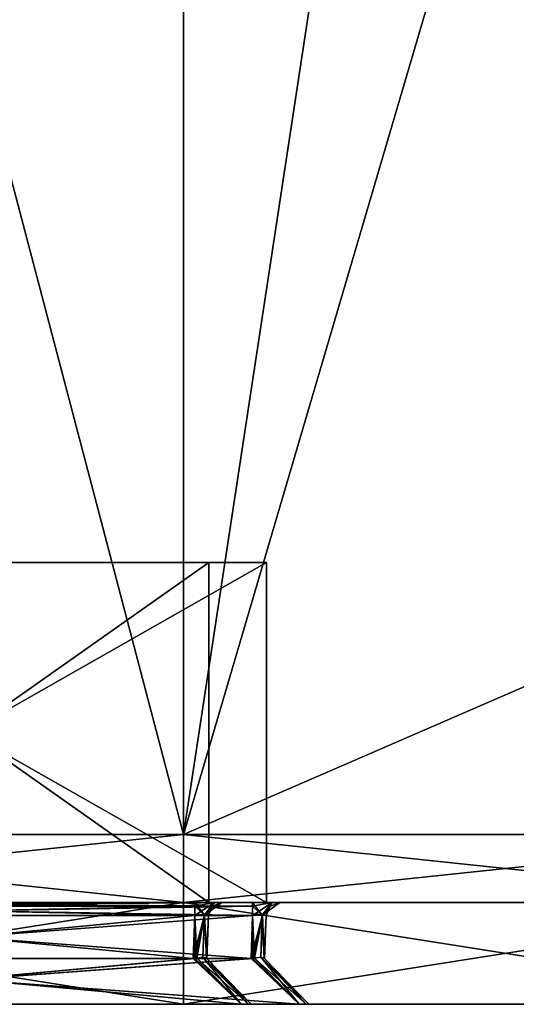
# Model space of a CAD drawing. Header units: millimetres. Extents: x -19 to 152, y -2 to 200.
# Tile 20 of 162: x -2.41 to 4.9, y -1.5 to 12.99. Entities that reach past the tile are written whole.
import ezdxf

# ---------------------------------------------------------------- set-up
doc = ezdxf.new("R2010")
doc.units = ezdxf.units.MM
doc.header["$LTSCALE"] = 65.185185
for name, color, linetype in [('599', 7, 'CONTINUOUS'), ('608', 7, 'CONTINUOUS'), ('609', 7, 'CONTINUOUS'), ('610', 7, 'CONTINUOUS'), ('616', 7, 'CONTINUOUS'), ('617', 7, 'CONTINUOUS'), ('618', 7, 'CONTINUOUS'), ('620', 7, 'CONTINUOUS'), ('621', 7, 'CONTINUOUS'), ('622', 7, 'CONTINUOUS'), ('623', 7, 'CONTINUOUS'), ('625', 7, 'CONTINUOUS'), ('626', 7, 'CONTINUOUS'), ('627', 7, 'CONTINUOUS'), ('629', 7, 'CONTINUOUS'), ('630', 7, 'CONTINUOUS'), ('631', 7, 'CONTINUOUS'), ('632', 7, 'CONTINUOUS'), ('633', 7, 'CONTINUOUS'), ('634', 7, 'CONTINUOUS'), ('635', 7, 'CONTINUOUS'), ('636', 7, 'CONTINUOUS'), ('637', 7, 'CONTINUOUS'), ('638', 7, 'CONTINUOUS'), ('649', 7, 'CONTINUOUS'), ('650', 7, 'CONTINUOUS'), ('651', 7, 'CONTINUOUS'), ('652', 7, 'CONTINUOUS'), ('653', 7, 'CONTINUOUS'), ('657', 7, 'CONTINUOUS'), ('658', 7, 'CONTINUOUS'), ('659', 7, 'CONTINUOUS'), ('660', 7, 'CONTINUOUS'), ('661', 7, 'CONTINUOUS'), ('669', 7, 'CONTINUOUS'), ('670', 7, 'CONTINUOUS'), ('671', 7, 'CONTINUOUS'), ('672', 7, 'CONTINUOUS'), ('675', 7, 'CONTINUOUS'), ('676', 7, 'CONTINUOUS'), ('788', 7, 'CONTINUOUS'), ('789', 7, 'CONTINUOUS'), ('790', 7, 'CONTINUOUS'), ('792', 7, 'CONTINUOUS'), ('793', 7, 'CONTINUOUS'), ('794', 7, 'CONTINUOUS'), ('800', 7, 'CONTINUOUS')]:
    doc.layers.add(name, color=color, linetype=linetype)

msp = doc.modelspace()

# ---------------------------------------------------------------- linework, layer by layer
at = {"layer": '599', "color": 7, "linetype": 'Continuous'}
for points in [[(-9.476, -1.5, -16.411), (0, -1.5, -18.95), (-8.157, -1.5, -8.032), (-9.476, -1.5, -16.411)], [(0, -1.5, 18.95), (-9.476, -1.5, 16.411), (-7.202, -1.5, 8.071), (0, -1.5, 18.95)], [(-8.157, -1.5, -8.032), (0, -1.5, -18.95), (-8.052, -1.5, -8.071), (-8.157, -1.5, -8.032)], [(-8.052, -1.5, -8.071), (0, -1.5, -18.95), (1.702, -1.5, -8.071), (-8.052, -1.5, -8.071)], [(1.702, -1.5, -4.629), (-7.307, -1.5, 4.668), (-8.052, -1.5, -4.629), (1.702, -1.5, -4.629)], [(-7.202, -1.5, 4.629), (-7.307, -1.5, 4.668), (1.702, -1.5, -4.629), (-7.202, -1.5, 4.629)], [(0.852, -1.5, 8.071), (0, -1.5, 18.95), (-7.202, -1.5, 8.071), (0.852, -1.5, 8.071)], [(0.852, -1.5, 4.629), (-7.202, -1.5, 4.629), (1.702, -1.5, -4.629), (0.852, -1.5, 4.629)], [(0, -1.5, -18.95), (9.476, -1.5, -16.411), (1.702, -1.5, -8.071), (0, -1.5, -18.95)], [(9.476, -1.5, 16.411), (0, -1.5, 18.95), (8.712, -1.5, 3.325), (9.476, -1.5, 16.411)], [(8.712, -1.5, 3.325), (0, -1.5, 18.95), (5.833, -1.5, 1.663), (8.712, -1.5, 3.325)], [(5.833, -1.5, 1.663), (0, -1.5, 18.95), (5.833, -1.5, -1.663), (5.833, -1.5, 1.663)], [(5.833, -1.5, -1.663), (0, -1.5, 18.95), (0.996, -1.5, 7.927), (5.833, -1.5, -1.663)], [(0, -1.5, 18.95), (0.852, -1.5, 8.071), (0.957, -1.5, 8.032), (0, -1.5, 18.95)], [(0.996, -1.5, 7.927), (0, -1.5, 18.95), (0.957, -1.5, 8.032), (0.996, -1.5, 7.927)], [(0.957, -1.5, 4.668), (0.852, -1.5, 4.629), (1.702, -1.5, -4.629), (0.957, -1.5, 4.668)], [(0.996, -1.5, 4.773), (0.957, -1.5, 4.668), (1.702, -1.5, -4.629), (0.996, -1.5, 4.773)], [(5.833, -1.5, -1.663), (0.996, -1.5, 7.927), (1.846, -1.5, -4.773), (5.833, -1.5, -1.663)], [(0.996, -1.5, 7.927), (0.996, -1.5, 4.773), (1.702, -1.5, -4.629), (0.996, -1.5, 7.927)], [(1.846, -1.5, -4.773), (0.996, -1.5, 7.927), (1.807, -1.5, -4.668), (1.846, -1.5, -4.773)], [(1.807, -1.5, -4.668), (0.996, -1.5, 7.927), (1.702, -1.5, -4.629), (1.807, -1.5, -4.668)], [(1.702, -1.5, -8.071), (9.476, -1.5, -16.411), (1.807, -1.5, -8.032), (1.702, -1.5, -8.071)], [(1.807, -1.5, -8.032), (9.476, -1.5, -16.411), (1.846, -1.5, -7.927), (1.807, -1.5, -8.032)], [(9.476, -1.5, -16.411), (5.833, -1.5, -1.663), (1.846, -1.5, -4.773), (9.476, -1.5, -16.411)], [(1.846, -1.5, -7.927), (9.476, -1.5, -16.411), (1.846, -1.5, -4.773), (1.846, -1.5, -7.927)]]:
    msp.add_3dface(points, dxfattribs=at)
at = {"layer": '608', "color": 7, "linetype": 'Continuous'}
for points in [[(0, 0, -18.95), (-9.476, 0, -16.411), (-7.368, 0, -7.643), (0, 0, -18.95)], [(-9.476, 0, 16.411), (0, 0, 18.95), (-6.8, 0, 7.527), (-9.476, 0, 16.411)], [(1.018, 0, -7.643), (0, 0, -18.95), (-7.368, 0, -7.643), (1.018, 0, -7.643)], [(0.168, 0, 5.057), (0.45, 0, 5.173), (-7.368, 0, -5.057), (0.168, 0, 5.057)], [(-7.368, 0, -5.057), (0.45, 0, 5.173), (1.018, 0, -5.057), (-7.368, 0, -5.057)], [(-6.518, 0, 5.057), (0.168, 0, 5.057), (-7.368, 0, -5.057), (-6.518, 0, 5.057)], [(-6.8, 0, 7.527), (0, 0, 18.95), (-6.518, 0, 7.643), (-6.8, 0, 7.527)], [(-6.518, 0, 7.643), (0, 0, 18.95), (0.168, 0, 7.643), (-6.518, 0, 7.643)], [(9.476, 0, -16.411), (0, 0, -18.95), (8.712, 0, -2.864), (9.476, 0, -16.411)], [(1.418, 0, -7.243), (0, 0, -18.95), (1.3, 0, -7.527), (1.418, 0, -7.243)], [(0, 0, -18.95), (1.418, 0, -7.243), (6.233, 0, 1.433), (0, 0, -18.95)], [(1.3, 0, -7.527), (0, 0, -18.95), (1.018, 0, -7.643), (1.3, 0, -7.527)], [(8.712, 0, -2.864), (0, 0, -18.95), (6.233, 0, -1.433), (8.712, 0, -2.864)], [(6.233, 0, -1.433), (0, 0, -18.95), (6.233, 0, 1.433), (6.233, 0, -1.433)], [(0, 0, 18.95), (9.476, 0, 16.411), (0.168, 0, 7.643), (0, 0, 18.95)], [(0.168, 0, 7.643), (9.476, 0, 16.411), (0.456, 0, 7.521), (0.168, 0, 7.643)], [(0.45, 0, 5.173), (0.568, 0, 5.457), (1.018, 0, -5.057), (0.45, 0, 5.173)], [(0.456, 0, 7.521), (9.476, 0, 16.411), (0.568, 0, 7.243), (0.456, 0, 7.521)], [(0.568, 0, 7.243), (9.476, 0, 16.411), (0.568, 0, 5.457), (0.568, 0, 7.243)], [(0.568, 0, 5.457), (9.476, 0, 16.411), (1.018, 0, -5.057), (0.568, 0, 5.457)], [(1.018, 0, -5.057), (9.476, 0, 16.411), (1.306, 0, -5.179), (1.018, 0, -5.057)], [(1.306, 0, -5.179), (9.476, 0, 16.411), (1.418, 0, -5.457), (1.306, 0, -5.179)], [(1.418, 0, -5.457), (9.476, 0, 16.411), (1.418, 0, -7.243), (1.418, 0, -5.457)], [(1.418, 0, -7.243), (9.476, 0, 16.411), (6.233, 0, 1.433), (1.418, 0, -7.243)]]:
    msp.add_3dface(points, dxfattribs=at)
at = {"layer": '609', "color": 7, "linetype": 'Continuous'}
for points in [[(0, -1.5, -18.95), (-9.476, -1.5, -16.411), (0, 0, -18.95), (0, -1.5, -18.95)], [(0, 0, -18.95), (-9.476, -1.5, -16.411), (-9.476, 0, -16.411), (0, 0, -18.95)], [(-9.476, -1.5, 16.411), (0, -1.5, 18.95), (-9.476, 0, 16.411), (-9.476, -1.5, 16.411)], [(0, -1.5, 18.95), (0, 0, 18.95), (-9.476, 0, 16.411), (0, -1.5, 18.95)]]:
    msp.add_3dface(points, dxfattribs=at)
at = {"layer": '610', "color": 7, "linetype": 'Continuous'}
for points in [[(9.476, -1.5, -16.411), (0, -1.5, -18.95), (9.476, 0, -16.411), (9.476, -1.5, -16.411)], [(0, -1.5, -18.95), (0, 0, -18.95), (9.476, 0, -16.411), (0, -1.5, -18.95)], [(0, -1.5, 18.95), (9.476, -1.5, 16.411), (0, 0, 18.95), (0, -1.5, 18.95)], [(9.476, -1.5, 16.411), (9.476, 0, 16.411), (0, 0, 18.95), (9.476, -1.5, 16.411)]]:
    msp.add_3dface(points, dxfattribs=at)
at = {"layer": '616', "color": 7, "linetype": 'Continuous'}
for points in [[(0.146, -0.827, 5.279), (0.168, -0.193, 5.257), (-6.518, -0.193, 5.257), (0.146, -0.827, 5.279)], [(-6.496, -0.827, 5.279), (0.146, -0.827, 5.279), (-6.518, -0.193, 5.257), (-6.496, -0.827, 5.279)]]:
    msp.add_3dface(points, dxfattribs=at)
at = {"layer": '617', "color": 7, "linetype": 'Continuous'}
for points in [[(0.346, -0.827, 7.221), (0.368, -0.193, 7.243), (0.368, -0.193, 5.457), (0.346, -0.827, 7.221)], [(0.346, -0.827, 5.479), (0.346, -0.827, 7.221), (0.368, -0.193, 5.457), (0.346, -0.827, 5.479)]]:
    msp.add_3dface(points, dxfattribs=at)
at = {"layer": '618', "color": 7, "linetype": 'Continuous'}
for points in [[(-6.496, -0.827, 7.421), (-6.518, -0.193, 7.443), (0.168, -0.193, 7.443), (-6.496, -0.827, 7.421)], [(0.146, -0.827, 7.421), (-6.496, -0.827, 7.421), (0.168, -0.193, 7.443), (0.146, -0.827, 7.421)]]:
    msp.add_3dface(points, dxfattribs=at)
at = {"layer": '620', "color": 7, "linetype": 'Continuous'}
for points in [[(0.996, -0.827, -7.421), (1.018, -0.193, -7.443), (-7.368, -0.193, -7.443), (0.996, -0.827, -7.421)], [(-7.346, -0.827, -7.421), (0.996, -0.827, -7.421), (-7.368, -0.193, -7.443), (-7.346, -0.827, -7.421)]]:
    msp.add_3dface(points, dxfattribs=at)
at = {"layer": '621', "color": 7, "linetype": 'Continuous'}
for points in [[(1.196, -0.827, -5.479), (1.218, -0.193, -5.457), (1.218, -0.193, -7.243), (1.196, -0.827, -5.479)], [(1.196, -0.827, -7.221), (1.196, -0.827, -5.479), (1.218, -0.193, -7.243), (1.196, -0.827, -7.221)]]:
    msp.add_3dface(points, dxfattribs=at)
at = {"layer": '622', "color": 7, "linetype": 'Continuous'}
for points in [[(-7.346, -0.827, -5.279), (-7.368, -0.193, -5.257), (1.018, -0.193, -5.257), (-7.346, -0.827, -5.279)], [(0.996, -0.827, -5.279), (-7.346, -0.827, -5.279), (1.018, -0.193, -5.257), (0.996, -0.827, -5.279)]]:
    msp.add_3dface(points, dxfattribs=at)
at = {"layer": '623', "color": 7, "linetype": 'Continuous'}
for points in [[(1.702, -1.5, -4.629), (-8.052, -1.5, -4.629), (1.021, -0.826, -5.28), (1.702, -1.5, -4.629)], [(-8.052, -1.5, -4.629), (0.996, -0.827, -5.279), (1.021, -0.826, -5.28), (-8.052, -1.5, -4.629)], [(-8.052, -1.5, -4.629), (-7.346, -0.827, -5.279), (0.996, -0.827, -5.279), (-8.052, -1.5, -4.629)], [(1.046, -0.821, -5.285), (1.702, -1.5, -4.629), (1.021, -0.826, -5.28), (1.046, -0.821, -5.285)]]:
    msp.add_3dface(points, dxfattribs=at)
at = {"layer": '625', "color": 7, "linetype": 'Continuous'}
for points in [[(1.846, -1.5, -7.927), (1.846, -1.5, -4.773), (1.19, -0.821, -7.271), (1.846, -1.5, -7.927)], [(1.19, -0.821, -7.271), (1.846, -1.5, -4.773), (1.195, -0.826, -7.246), (1.19, -0.821, -7.271)], [(1.195, -0.826, -5.454), (1.846, -1.5, -4.773), (1.19, -0.821, -5.429), (1.195, -0.826, -5.454)], [(1.196, -0.827, -5.479), (1.846, -1.5, -4.773), (1.195, -0.826, -5.454), (1.196, -0.827, -5.479)], [(1.846, -1.5, -4.773), (1.196, -0.827, -7.221), (1.195, -0.826, -7.246), (1.846, -1.5, -4.773)], [(1.846, -1.5, -4.773), (1.196, -0.827, -5.479), (1.196, -0.827, -7.221), (1.846, -1.5, -4.773)]]:
    msp.add_3dface(points, dxfattribs=at)
at = {"layer": '626', "color": 7, "linetype": 'Continuous'}
for points in [[(-8.052, -1.5, -8.071), (1.702, -1.5, -8.071), (-7.371, -0.826, -7.42), (-8.052, -1.5, -8.071)], [(1.702, -1.5, -8.071), (-7.346, -0.827, -7.421), (-7.371, -0.826, -7.42), (1.702, -1.5, -8.071)], [(1.702, -1.5, -8.071), (0.996, -0.827, -7.421), (-7.346, -0.827, -7.421), (1.702, -1.5, -8.071)], [(0.996, -0.827, -7.421), (1.702, -1.5, -8.071), (1.021, -0.826, -7.42), (0.996, -0.827, -7.421)], [(1.021, -0.826, -7.42), (1.702, -1.5, -8.071), (1.046, -0.821, -7.415), (1.021, -0.826, -7.42)]]:
    msp.add_3dface(points, dxfattribs=at)
at = {"layer": '627', "color": 7, "linetype": 'Continuous'}
for points in [[(0.852, -1.5, 8.071), (-7.202, -1.5, 8.071), (0.171, -0.826, 7.42), (0.852, -1.5, 8.071)], [(-7.202, -1.5, 8.071), (0.146, -0.827, 7.421), (0.171, -0.826, 7.42), (-7.202, -1.5, 8.071)], [(-7.202, -1.5, 8.071), (-6.496, -0.827, 7.421), (0.146, -0.827, 7.421), (-7.202, -1.5, 8.071)], [(0.196, -0.821, 7.415), (0.852, -1.5, 8.071), (0.171, -0.826, 7.42), (0.196, -0.821, 7.415)]]:
    msp.add_3dface(points, dxfattribs=at)
at = {"layer": '629', "color": 7, "linetype": 'Continuous'}
for points in [[(0.996, -1.5, 4.773), (0.996, -1.5, 7.927), (0.34, -0.821, 5.429), (0.996, -1.5, 4.773)], [(0.34, -0.821, 5.429), (0.996, -1.5, 7.927), (0.345, -0.826, 5.454), (0.34, -0.821, 5.429)], [(0.345, -0.826, 7.246), (0.996, -1.5, 7.927), (0.34, -0.821, 7.271), (0.345, -0.826, 7.246)], [(0.346, -0.827, 7.221), (0.996, -1.5, 7.927), (0.345, -0.826, 7.246), (0.346, -0.827, 7.221)], [(0.996, -1.5, 7.927), (0.346, -0.827, 5.479), (0.345, -0.826, 5.454), (0.996, -1.5, 7.927)], [(0.996, -1.5, 7.927), (0.346, -0.827, 7.221), (0.346, -0.827, 5.479), (0.996, -1.5, 7.927)]]:
    msp.add_3dface(points, dxfattribs=at)
at = {"layer": '630', "color": 7, "linetype": 'Continuous'}
for points in [[(-7.202, -1.5, 4.629), (0.852, -1.5, 4.629), (-6.521, -0.826, 5.28), (-7.202, -1.5, 4.629)], [(0.852, -1.5, 4.629), (-6.496, -0.827, 5.279), (-6.521, -0.826, 5.28), (0.852, -1.5, 4.629)], [(0.852, -1.5, 4.629), (0.146, -0.827, 5.279), (-6.496, -0.827, 5.279), (0.852, -1.5, 4.629)], [(0.146, -0.827, 5.279), (0.852, -1.5, 4.629), (0.171, -0.826, 5.28), (0.146, -0.827, 5.279)], [(0.171, -0.826, 5.28), (0.852, -1.5, 4.629), (0.196, -0.821, 5.285), (0.171, -0.826, 5.28)]]:
    msp.add_3dface(points, dxfattribs=at)
at = {"layer": '631', "color": 7, "linetype": 'Continuous'}
for points in [[(1.046, -0.821, -7.415), (1.807, -1.5, -8.032), (1.138, -0.807, -7.363), (1.046, -0.821, -7.415)], [(1.702, -1.5, -8.071), (1.807, -1.5, -8.032), (1.046, -0.821, -7.415), (1.702, -1.5, -8.071)], [(1.807, -1.5, -8.032), (1.846, -1.5, -7.927), (1.138, -0.807, -7.363), (1.807, -1.5, -8.032)], [(1.846, -1.5, -7.927), (1.19, -0.821, -7.271), (1.138, -0.807, -7.363), (1.846, -1.5, -7.927)]]:
    msp.add_3dface(points, dxfattribs=at)
at = {"layer": '632', "color": 7, "linetype": 'Continuous'}
for points in [[(1.018, -0.193, -7.443), (0.996, -0.827, -7.421), (1.021, -0.826, -7.42), (1.018, -0.193, -7.443)], [(1.018, -0.193, -7.443), (1.046, -0.821, -7.415), (1.159, -0.19, -7.385), (1.018, -0.193, -7.443)], [(1.018, -0.193, -7.443), (1.021, -0.826, -7.42), (1.046, -0.821, -7.415), (1.018, -0.193, -7.443)], [(1.046, -0.821, -7.415), (1.138, -0.807, -7.363), (1.159, -0.19, -7.385), (1.046, -0.821, -7.415)], [(1.138, -0.807, -7.363), (1.19, -0.821, -7.271), (1.159, -0.19, -7.385), (1.138, -0.807, -7.363)], [(1.196, -0.827, -7.221), (1.218, -0.193, -7.243), (1.159, -0.19, -7.385), (1.196, -0.827, -7.221)], [(1.195, -0.826, -7.246), (1.196, -0.827, -7.221), (1.159, -0.19, -7.385), (1.195, -0.826, -7.246)], [(1.19, -0.821, -7.271), (1.195, -0.826, -7.246), (1.159, -0.19, -7.385), (1.19, -0.821, -7.271)]]:
    msp.add_3dface(points, dxfattribs=at)
at = {"layer": '633', "color": 7, "linetype": 'Continuous'}
for points in [[(0.996, -0.827, -5.279), (1.018, -0.193, -5.257), (1.162, -0.19, -5.318), (0.996, -0.827, -5.279)], [(1.021, -0.826, -5.28), (0.996, -0.827, -5.279), (1.162, -0.19, -5.318), (1.021, -0.826, -5.28)], [(1.046, -0.821, -5.285), (1.021, -0.826, -5.28), (1.162, -0.19, -5.318), (1.046, -0.821, -5.285)], [(1.138, -0.807, -5.336), (1.046, -0.821, -5.285), (1.162, -0.19, -5.318), (1.138, -0.807, -5.336)], [(1.19, -0.821, -5.429), (1.138, -0.807, -5.336), (1.162, -0.19, -5.318), (1.19, -0.821, -5.429)], [(1.218, -0.193, -5.457), (1.19, -0.821, -5.429), (1.162, -0.19, -5.318), (1.218, -0.193, -5.457)], [(1.218, -0.193, -5.457), (1.195, -0.826, -5.454), (1.19, -0.821, -5.429), (1.218, -0.193, -5.457)], [(1.218, -0.193, -5.457), (1.196, -0.827, -5.479), (1.195, -0.826, -5.454), (1.218, -0.193, -5.457)]]:
    msp.add_3dface(points, dxfattribs=at)
at = {"layer": '634', "color": 7, "linetype": 'Continuous'}
for points in [[(1.702, -1.5, -4.629), (1.046, -0.821, -5.285), (1.138, -0.807, -5.336), (1.702, -1.5, -4.629)], [(1.807, -1.5, -4.668), (1.702, -1.5, -4.629), (1.138, -0.807, -5.336), (1.807, -1.5, -4.668)], [(1.19, -0.821, -5.429), (1.807, -1.5, -4.668), (1.138, -0.807, -5.336), (1.19, -0.821, -5.429)], [(1.846, -1.5, -4.773), (1.807, -1.5, -4.668), (1.19, -0.821, -5.429), (1.846, -1.5, -4.773)]]:
    msp.add_3dface(points, dxfattribs=at)
at = {"layer": '635', "color": 7, "linetype": 'Continuous'}
for points in [[(0.168, -0.193, 5.257), (0.146, -0.827, 5.279), (0.171, -0.826, 5.28), (0.168, -0.193, 5.257)], [(0.168, -0.193, 5.257), (0.196, -0.821, 5.285), (0.309, -0.19, 5.315), (0.168, -0.193, 5.257)], [(0.168, -0.193, 5.257), (0.171, -0.826, 5.28), (0.196, -0.821, 5.285), (0.168, -0.193, 5.257)], [(0.196, -0.821, 5.285), (0.288, -0.807, 5.337), (0.309, -0.19, 5.315), (0.196, -0.821, 5.285)], [(0.288, -0.807, 5.337), (0.34, -0.821, 5.429), (0.309, -0.19, 5.315), (0.288, -0.807, 5.337)], [(0.346, -0.827, 5.479), (0.368, -0.193, 5.457), (0.309, -0.19, 5.315), (0.346, -0.827, 5.479)], [(0.345, -0.826, 5.454), (0.346, -0.827, 5.479), (0.309, -0.19, 5.315), (0.345, -0.826, 5.454)], [(0.34, -0.821, 5.429), (0.345, -0.826, 5.454), (0.309, -0.19, 5.315), (0.34, -0.821, 5.429)]]:
    msp.add_3dface(points, dxfattribs=at)
at = {"layer": '636', "color": 7, "linetype": 'Continuous'}
for points in [[(0.196, -0.821, 5.285), (0.957, -1.5, 4.668), (0.288, -0.807, 5.337), (0.196, -0.821, 5.285)], [(0.852, -1.5, 4.629), (0.957, -1.5, 4.668), (0.196, -0.821, 5.285), (0.852, -1.5, 4.629)], [(0.957, -1.5, 4.668), (0.996, -1.5, 4.773), (0.288, -0.807, 5.337), (0.957, -1.5, 4.668)], [(0.996, -1.5, 4.773), (0.34, -0.821, 5.429), (0.288, -0.807, 5.337), (0.996, -1.5, 4.773)]]:
    msp.add_3dface(points, dxfattribs=at)
at = {"layer": '637', "color": 7, "linetype": 'Continuous'}
for points in [[(0.146, -0.827, 7.421), (0.168, -0.193, 7.443), (0.312, -0.19, 7.382), (0.146, -0.827, 7.421)], [(0.171, -0.826, 7.42), (0.146, -0.827, 7.421), (0.312, -0.19, 7.382), (0.171, -0.826, 7.42)], [(0.196, -0.821, 7.415), (0.171, -0.826, 7.42), (0.312, -0.19, 7.382), (0.196, -0.821, 7.415)], [(0.288, -0.807, 7.364), (0.196, -0.821, 7.415), (0.312, -0.19, 7.382), (0.288, -0.807, 7.364)], [(0.34, -0.821, 7.271), (0.288, -0.807, 7.364), (0.312, -0.19, 7.382), (0.34, -0.821, 7.271)], [(0.368, -0.193, 7.243), (0.34, -0.821, 7.271), (0.312, -0.19, 7.382), (0.368, -0.193, 7.243)], [(0.368, -0.193, 7.243), (0.345, -0.826, 7.246), (0.34, -0.821, 7.271), (0.368, -0.193, 7.243)], [(0.368, -0.193, 7.243), (0.346, -0.827, 7.221), (0.345, -0.826, 7.246), (0.368, -0.193, 7.243)]]:
    msp.add_3dface(points, dxfattribs=at)
at = {"layer": '638', "color": 7, "linetype": 'Continuous'}
for points in [[(0.852, -1.5, 8.071), (0.196, -0.821, 7.415), (0.288, -0.807, 7.364), (0.852, -1.5, 8.071)], [(0.957, -1.5, 8.032), (0.852, -1.5, 8.071), (0.288, -0.807, 7.364), (0.957, -1.5, 8.032)], [(0.34, -0.821, 7.271), (0.957, -1.5, 8.032), (0.288, -0.807, 7.364), (0.34, -0.821, 7.271)], [(0.996, -1.5, 7.927), (0.957, -1.5, 8.032), (0.34, -0.821, 7.271), (0.996, -1.5, 7.927)]]:
    msp.add_3dface(points, dxfattribs=at)
at = {"layer": '649', "color": 7, "linetype": 'Continuous'}
for points in [[(0.168, 0, 5.057), (-6.518, 0, 5.057), (-6.518, -0.056, 5.196), (0.168, 0, 5.057)], [(0.168, -0.056, 5.196), (0.168, 0, 5.057), (-6.518, -0.056, 5.196), (0.168, -0.056, 5.196)], [(-6.518, -0.193, 5.257), (0.168, -0.193, 5.257), (0.168, -0.056, 5.196), (-6.518, -0.193, 5.257)], [(-6.518, -0.193, 5.257), (0.168, -0.056, 5.196), (-6.518, -0.056, 5.196), (-6.518, -0.193, 5.257)]]:
    msp.add_3dface(points, dxfattribs=at)
at = {"layer": '650', "color": 7, "linetype": 'Continuous'}
for points in [[(0.45, 0, 5.173), (0.168, 0, 5.057), (0.309, -0.19, 5.315), (0.45, 0, 5.173)], [(0.309, -0.19, 5.315), (0.168, 0, 5.057), (0.168, -0.056, 5.196), (0.309, -0.19, 5.315)], [(0.368, -0.193, 5.457), (0.45, 0, 5.173), (0.309, -0.19, 5.315), (0.368, -0.193, 5.457)], [(0.45, 0, 5.173), (0.368, -0.193, 5.457), (0.429, -0.056, 5.457), (0.45, 0, 5.173)], [(0.568, 0, 5.457), (0.45, 0, 5.173), (0.429, -0.056, 5.457), (0.568, 0, 5.457)], [(0.168, -0.193, 5.257), (0.309, -0.19, 5.315), (0.168, -0.056, 5.196), (0.168, -0.193, 5.257)]]:
    msp.add_3dface(points, dxfattribs=at)
at = {"layer": '651', "color": 7, "linetype": 'Continuous'}
for points in [[(0.568, 0, 7.243), (0.568, 0, 5.457), (0.429, -0.056, 5.457), (0.568, 0, 7.243)], [(0.429, -0.056, 7.243), (0.568, 0, 7.243), (0.429, -0.056, 5.457), (0.429, -0.056, 7.243)], [(0.368, -0.193, 5.457), (0.368, -0.193, 7.243), (0.429, -0.056, 7.243), (0.368, -0.193, 5.457)], [(0.368, -0.193, 5.457), (0.429, -0.056, 7.243), (0.429, -0.056, 5.457), (0.368, -0.193, 5.457)]]:
    msp.add_3dface(points, dxfattribs=at)
at = {"layer": '652', "color": 7, "linetype": 'Continuous'}
for points in [[(0.168, -0.193, 7.443), (0.456, 0, 7.521), (0.312, -0.19, 7.382), (0.168, -0.193, 7.443)], [(0.456, 0, 7.521), (0.168, -0.193, 7.443), (0.168, -0.056, 7.504), (0.456, 0, 7.521)], [(0.168, 0, 7.643), (0.456, 0, 7.521), (0.168, -0.056, 7.504), (0.168, 0, 7.643)], [(0.456, 0, 7.521), (0.568, 0, 7.243), (0.312, -0.19, 7.382), (0.456, 0, 7.521)], [(0.312, -0.19, 7.382), (0.568, 0, 7.243), (0.429, -0.056, 7.243), (0.312, -0.19, 7.382)], [(0.368, -0.193, 7.243), (0.312, -0.19, 7.382), (0.429, -0.056, 7.243), (0.368, -0.193, 7.243)]]:
    msp.add_3dface(points, dxfattribs=at)
at = {"layer": '653', "color": 7, "linetype": 'Continuous'}
for points in [[(-6.518, 0, 7.643), (0.168, 0, 7.643), (0.168, -0.056, 7.504), (-6.518, 0, 7.643)], [(-6.518, -0.056, 7.504), (-6.518, 0, 7.643), (0.168, -0.056, 7.504), (-6.518, -0.056, 7.504)], [(0.168, -0.193, 7.443), (-6.518, -0.193, 7.443), (-6.518, -0.056, 7.504), (0.168, -0.193, 7.443)], [(0.168, -0.193, 7.443), (-6.518, -0.056, 7.504), (0.168, -0.056, 7.504), (0.168, -0.193, 7.443)]]:
    msp.add_3dface(points, dxfattribs=at)
at = {"layer": '657', "color": 7, "linetype": 'Continuous'}
for points in [[(1.018, 0, -7.643), (-7.368, 0, -7.643), (-7.368, -0.056, -7.504), (1.018, 0, -7.643)], [(1.018, -0.056, -7.504), (1.018, 0, -7.643), (-7.368, -0.056, -7.504), (1.018, -0.056, -7.504)], [(-7.368, -0.193, -7.443), (1.018, -0.193, -7.443), (1.018, -0.056, -7.504), (-7.368, -0.193, -7.443)], [(-7.368, -0.193, -7.443), (1.018, -0.056, -7.504), (-7.368, -0.056, -7.504), (-7.368, -0.193, -7.443)]]:
    msp.add_3dface(points, dxfattribs=at)
at = {"layer": '658', "color": 7, "linetype": 'Continuous'}
for points in [[(1.3, 0, -7.527), (1.018, 0, -7.643), (1.159, -0.19, -7.385), (1.3, 0, -7.527)], [(1.159, -0.19, -7.385), (1.018, 0, -7.643), (1.018, -0.056, -7.504), (1.159, -0.19, -7.385)], [(1.218, -0.193, -7.243), (1.3, 0, -7.527), (1.159, -0.19, -7.385), (1.218, -0.193, -7.243)], [(1.3, 0, -7.527), (1.218, -0.193, -7.243), (1.279, -0.056, -7.243), (1.3, 0, -7.527)], [(1.418, 0, -7.243), (1.3, 0, -7.527), (1.279, -0.056, -7.243), (1.418, 0, -7.243)], [(1.018, -0.193, -7.443), (1.159, -0.19, -7.385), (1.018, -0.056, -7.504), (1.018, -0.193, -7.443)]]:
    msp.add_3dface(points, dxfattribs=at)
at = {"layer": '659', "color": 7, "linetype": 'Continuous'}
for points in [[(1.418, 0, -5.457), (1.418, 0, -7.243), (1.279, -0.056, -7.243), (1.418, 0, -5.457)], [(1.279, -0.056, -5.457), (1.418, 0, -5.457), (1.279, -0.056, -7.243), (1.279, -0.056, -5.457)], [(1.218, -0.193, -7.243), (1.218, -0.193, -5.457), (1.279, -0.056, -5.457), (1.218, -0.193, -7.243)], [(1.218, -0.193, -7.243), (1.279, -0.056, -5.457), (1.279, -0.056, -7.243), (1.218, -0.193, -7.243)]]:
    msp.add_3dface(points, dxfattribs=at)
at = {"layer": '660', "color": 7, "linetype": 'Continuous'}
for points in [[(1.018, -0.193, -5.257), (1.306, 0, -5.179), (1.162, -0.19, -5.318), (1.018, -0.193, -5.257)], [(1.306, 0, -5.179), (1.018, -0.193, -5.257), (1.018, -0.056, -5.196), (1.306, 0, -5.179)], [(1.018, 0, -5.057), (1.306, 0, -5.179), (1.018, -0.056, -5.196), (1.018, 0, -5.057)], [(1.306, 0, -5.179), (1.418, 0, -5.457), (1.162, -0.19, -5.318), (1.306, 0, -5.179)], [(1.162, -0.19, -5.318), (1.418, 0, -5.457), (1.279, -0.056, -5.457), (1.162, -0.19, -5.318)], [(1.218, -0.193, -5.457), (1.162, -0.19, -5.318), (1.279, -0.056, -5.457), (1.218, -0.193, -5.457)]]:
    msp.add_3dface(points, dxfattribs=at)
at = {"layer": '661', "color": 7, "linetype": 'Continuous'}
for points in [[(-7.368, 0, -5.057), (1.018, 0, -5.057), (1.018, -0.056, -5.196), (-7.368, 0, -5.057)], [(-7.368, -0.056, -5.196), (-7.368, 0, -5.057), (1.018, -0.056, -5.196), (-7.368, -0.056, -5.196)], [(1.018, -0.193, -5.257), (-7.368, -0.193, -5.257), (-7.368, -0.056, -5.196), (1.018, -0.193, -5.257)], [(1.018, -0.193, -5.257), (-7.368, -0.056, -5.196), (1.018, -0.056, -5.196), (1.018, -0.193, -5.257)]]:
    msp.add_3dface(points, dxfattribs=at)
at = {"layer": '669', "color": 7, "linetype": 'Continuous'}
for points in [[(-9.476, 0, -16.411), (0, 0, -18.95), (-7.575, 0, -7.45), (-9.476, 0, -16.411)], [(0, 0, 18.95), (-9.476, 0, 16.411), (-6.725, 0, 7.45), (0, 0, 18.95)], [(0, 0, -18.95), (1.225, 0, -7.45), (-7.575, 0, -7.45), (0, 0, -18.95)], [(-7.575, 0, -5.25), (1.225, 0, -5.25), (-6.725, 0, 5.25), (-7.575, 0, -5.25)], [(0.375, 0, 7.45), (0, 0, 18.95), (-6.725, 0, 7.45), (0.375, 0, 7.45)], [(-6.725, 0, 5.25), (1.225, 0, -5.25), (0.375, 0, 5.25), (-6.725, 0, 5.25)], [(0, 0, -18.95), (9.476, 0, -16.411), (1.225, 0, -7.45), (0, 0, -18.95)], [(9.476, 0, 16.411), (0, 0, 18.95), (8.712, 0, 2.625), (9.476, 0, 16.411)], [(5.256, 0, -9.959), (0, 0, 18.95), (1.225, 0, -5.25), (5.256, 0, -9.959)], [(0, 0, 18.95), (5.256, 0, -9.959), (6.439, 0, -1.313), (0, 0, 18.95)], [(1.225, 0, -5.25), (0, 0, 18.95), (0.375, 0, 7.45), (1.225, 0, -5.25)], [(8.712, 0, 2.625), (0, 0, 18.95), (6.439, 0, 1.313), (8.712, 0, 2.625)], [(6.439, 0, 1.313), (0, 0, 18.95), (6.439, 0, -1.313), (6.439, 0, 1.313)], [(0.375, 0, 5.25), (1.225, 0, -5.25), (0.375, 0, 7.45), (0.375, 0, 5.25)], [(9.476, 0, -16.411), (6.807, 0, -12.643), (1.225, 0, -5.25), (9.476, 0, -16.411)], [(1.225, 0, -7.45), (9.476, 0, -16.411), (1.225, 0, -5.25), (1.225, 0, -7.45)], [(6.807, 0, -12.643), (5.256, 0, -9.959), (1.225, 0, -5.25), (6.807, 0, -12.643)]]:
    msp.add_3dface(points, dxfattribs=at)
at = {"layer": '670', "color": 7, "linetype": 'Continuous'}
for points in [[(9.476, 0, -16.411), (0, 0, -18.95), (9.476, 1, -16.411), (9.476, 0, -16.411)], [(9.476, 1, -16.411), (0, 0, -18.95), (0, 1, -18.95), (9.476, 1, -16.411)], [(0, 0, 18.95), (9.476, 0, 16.411), (0, 1, 18.95), (0, 0, 18.95)], [(0, 1, 18.95), (9.476, 0, 16.411), (9.476, 1, 16.411), (0, 1, 18.95)]]:
    msp.add_3dface(points, dxfattribs=at)
at = {"layer": '671', "color": 7, "linetype": 'Continuous'}
for points in [[(-10.227, 1, 14.077), (0, 1, 18.95), (0, 1, 17.4), (-10.227, 1, 14.077)], [(0, 1, 18.95), (-10.227, 1, 14.077), (-9.476, 1, 16.411), (0, 1, 18.95)], [(-10.227, 1, -14.077), (0, 1, -17.4), (-9.476, 1, -16.411), (-10.227, 1, -14.077)], [(0, 1, -17.4), (0, 1, -18.95), (-9.476, 1, -16.411), (0, 1, -17.4)], [(0, 1, 18.95), (9.476, 1, 16.411), (0, 1, 17.4), (0, 1, 18.95)], [(0, 1, 17.4), (9.476, 1, 16.411), (10.227, 1, 14.077), (0, 1, 17.4)], [(9.476, 1, -16.411), (0, 1, -18.95), (10.227, 1, -14.077), (9.476, 1, -16.411)], [(0, 1, -18.95), (0, 1, -17.4), (10.227, 1, -14.077), (0, 1, -18.95)]]:
    msp.add_3dface(points, dxfattribs=at)
at = {"layer": '672', "color": 7, "linetype": 'Continuous'}
for points in [[(8.766, 4.8, -15.031), (0, 1, -17.4), (8.766, 30.8, -15.031), (8.766, 4.8, -15.031)], [(8.766, 30.8, -15.031), (0, 1, -17.4), (4.54, 30.8, -16.797), (8.766, 30.8, -15.031)], [(4.54, 30.8, -16.797), (0, 1, -17.4), (0, 30.8, -17.4), (4.54, 30.8, -16.797)], [(0, 1, 17.4), (10.227, 1, 14.077), (0, 30.8, 17.4), (0, 1, 17.4)], [(0, 30.8, 17.4), (10.227, 1, 14.077), (9.365, 30.8, 14.665), (0, 30.8, 17.4)], [(10.227, 1, -14.077), (0, 1, -17.4), (8.766, 4.8, -15.031), (10.227, 1, -14.077)]]:
    msp.add_3dface(points, dxfattribs=at)
at = {"layer": '675', "color": 7, "linetype": 'Continuous'}
for points in [[(0, 0, -18.95), (-9.476, 0, -16.411), (0, 1, -18.95), (0, 0, -18.95)], [(0, 1, -18.95), (-9.476, 0, -16.411), (-9.476, 1, -16.411), (0, 1, -18.95)], [(-9.476, 0, 16.411), (0, 0, 18.95), (-9.476, 1, 16.411), (-9.476, 0, 16.411)], [(0, 0, 18.95), (0, 1, 18.95), (-9.476, 1, 16.411), (0, 0, 18.95)]]:
    msp.add_3dface(points, dxfattribs=at)
at = {"layer": '676', "color": 7, "linetype": 'Continuous'}
for points in [[(0, 1, -17.4), (-10.227, 1, -14.077), (0, 30.8, -17.4), (0, 1, -17.4)], [(0, 30.8, -17.4), (-10.227, 1, -14.077), (-7.835, 30.8, -15.536), (0, 30.8, -17.4)], [(-10.227, 1, 14.077), (0, 1, 17.4), (-7.835, 30.8, 15.536), (-10.227, 1, 14.077)], [(0, 1, 17.4), (0, 30.8, 17.4), (-7.835, 30.8, 15.536), (0, 1, 17.4)]]:
    msp.add_3dface(points, dxfattribs=at)
at = {"layer": '788', "color": 7, "linetype": 'Continuous'}
for points in [[(-7.575, 5, -7.45), (1.225, 5, -7.45), (-7.575, 5, -5.25), (-7.575, 5, -7.45)], [(-7.575, 5, -5.25), (1.225, 5, -7.45), (1.225, 5, -5.25), (-7.575, 5, -5.25)], [(-6.725, 5, 7.45), (-6.725, 5, 5.25), (0.375, 5, 5.25), (-6.725, 5, 7.45)], [(0.375, 5, 7.45), (-6.725, 5, 7.45), (0.375, 5, 5.25), (0.375, 5, 7.45)]]:
    msp.add_3dface(points, dxfattribs=at)
at = {"layer": '789', "color": 7, "linetype": 'Continuous'}
for points in [[(1.225, 0, -7.45), (1.225, 0, -5.25), (1.225, 5, -5.25), (1.225, 0, -7.45)], [(1.225, 5, -7.45), (1.225, 0, -7.45), (1.225, 5, -5.25), (1.225, 5, -7.45)]]:
    msp.add_3dface(points, dxfattribs=at)
at = {"layer": '790', "color": 7, "linetype": 'Continuous'}
for points in [[(1.225, 0, -5.25), (-7.575, 0, -5.25), (1.225, 5, -5.25), (1.225, 0, -5.25)], [(-7.575, 0, -5.25), (-7.575, 5, -5.25), (1.225, 5, -5.25), (-7.575, 0, -5.25)]]:
    msp.add_3dface(points, dxfattribs=at)
at = {"layer": '792', "color": 7, "linetype": 'Continuous'}
for points in [[(-6.725, 0, 5.25), (0.375, 0, 5.25), (-6.725, 5, 5.25), (-6.725, 0, 5.25)], [(-6.725, 5, 5.25), (0.375, 0, 5.25), (0.375, 5, 5.25), (-6.725, 5, 5.25)]]:
    msp.add_3dface(points, dxfattribs=at)
at = {"layer": '793', "color": 7, "linetype": 'Continuous'}
for points in [[(0.375, 0, 5.25), (0.375, 0, 7.45), (0.375, 5, 7.45), (0.375, 0, 5.25)], [(0.375, 0, 5.25), (0.375, 5, 7.45), (0.375, 5, 5.25), (0.375, 0, 5.25)]]:
    msp.add_3dface(points, dxfattribs=at)
at = {"layer": '794', "color": 7, "linetype": 'Continuous'}
for points in [[(0.375, 0, 7.45), (-6.725, 0, 7.45), (0.375, 5, 7.45), (0.375, 0, 7.45)], [(-6.725, 0, 7.45), (-6.725, 5, 7.45), (0.375, 5, 7.45), (-6.725, 0, 7.45)]]:
    msp.add_3dface(points, dxfattribs=at)
at = {"layer": '800', "color": 7, "linetype": 'Continuous'}
for points in [[(-7.575, 0, -7.45), (1.225, 0, -7.45), (-7.575, 5, -7.45), (-7.575, 0, -7.45)], [(1.225, 0, -7.45), (1.225, 5, -7.45), (-7.575, 5, -7.45), (1.225, 0, -7.45)]]:
    msp.add_3dface(points, dxfattribs=at)

doc.saveas('drawing.dxf')
